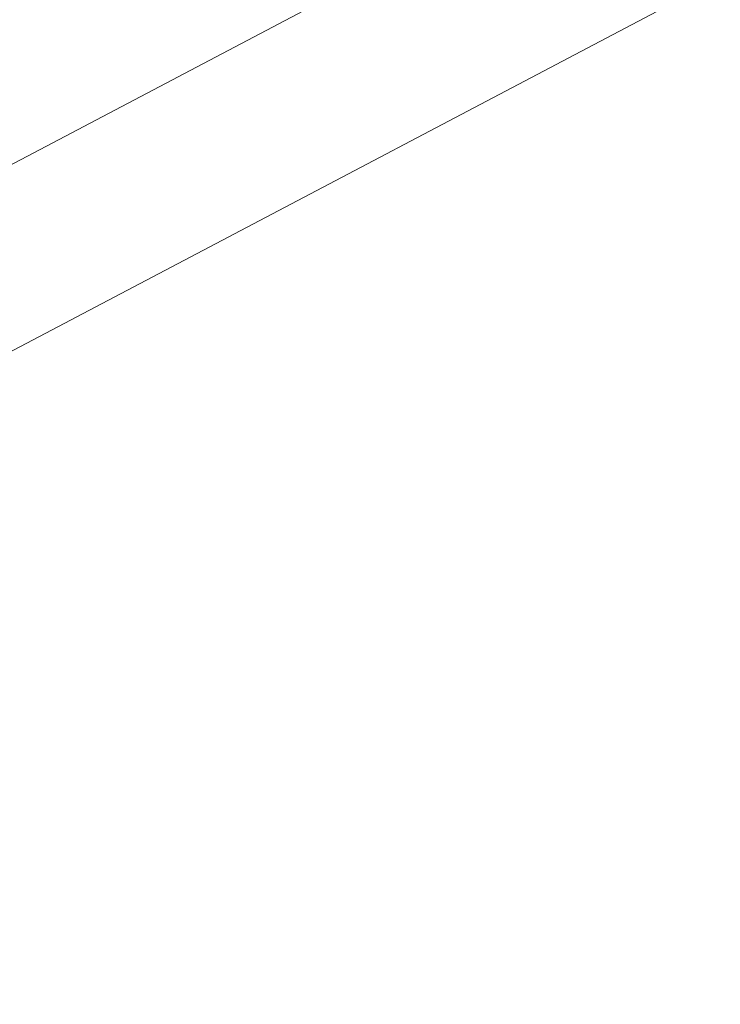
# Model space of a CAD drawing. Header units: metres. Extents: x 7408630 to 7411134, y 5569633 to 5570339.
# Tile 116 of 256: x 7410480.059 to 7410480.568, y 5569931.448 to 5569932.162. Entities that reach past the tile are written whole.
import ezdxf
from ezdxf.enums import TextEntityAlignment as Align

# ---------------------------------------------------------------- set-up
doc = ezdxf.new("R2010")
doc.units = ezdxf.units.M
doc.header["$MEASUREMENT"] = 0
for name, color, linetype, lineweight in [('Istn-sciany', 3, 'Continuous', 20), ('OPIS POM NOWE', 140, 'Continuous', 5), ('Opis_pom', 9, 'Continuous', 18)]:
    doc.layers.add(name, color=color, linetype=linetype, lineweight=lineweight)
doc.styles.add('ARIAL', font='tahoma.ttf')

# ---------------------------------------------------------------- blocks, each defined once
blk = doc.blocks.new('A$C142d3faa')
at = {"layer": 'Istn-sciany'}
for points in [[(386.22536, 4530.60619), (546.22536, 4530.60619)], [(386.22536, 4518.60619), (546.22536, 4518.60619)]]:
    blk.add_lwpolyline(points, dxfattribs=at)
at = {"layer": 'OPIS POM NOWE', "style": 'ARIAL'}
for tag, p in [('E1,4', (2085.45351, 1677.90272)), ('E1,4', (2642.56507, 1467.09858)), ('E1,4', (2887.55495, 1334.66914)), ('E1,1', (2346.15173, 945.30692)), ('E1,2', (2380.28977, 731.46058)), ('E1,4', (3248.92697, 423.56227)), ('E1,3', (2269.29047, 389.84746)), ('E1,5', (4145.39689, -41.41678))]:
    blk.add_attdef(tag, text='', height=23.936, dxfattribs=at).set_placement(p, align=Align.MIDDLE_CENTER)
at = {"layer": 'Opis_pom', "ltscale": 0.7, "style": 'ARIAL'}
for tag, p in [('B1,18', (784.17545, 4749.37691)), ('B1,21', (1474.16062, 4744.55225)), ('B1/17', (593.195, 4721.36004)), ('1,23', (2643.87974, 4721.36004)), ('1,22', (2015.9973, 4715.61993)), ('A1,1', (-123.27527, 4710.79271)), ('B1,1', (2964.21389, 4687.19476)), ('B1,19', (983.47704, 4684.25047)), ('A1,6', (-365.37937, 4657.22679)), ('A1,16', (198.20726, 4631.43636)), ('B1,20', (1267.19488, 4624.63245)), ('B1,3', (3298.01304, 4567.23582)), ('B1,4', (4545.10985, 4480.62225)), ('A1,5', (-782.1155, 4446.93269)), ('A1,2', (-186.91937, 4425.11232)), ('A1,15', (198.20726, 4391.00084)), ('B1,2', (2872.01208, 4302.45919)), ('A1,3', (-121.28956, 4150.90563)), ('B1,8', (2427.38319, 4053.12316)), ('B1,6', (4754.92624, 3940.33462)), ('A1,4', (-837.67923, 3920.77219)), ('B1,14', (401.20606, 3890.99898)), ('B1,13', (1255.28314, 3857.26479)), ('B1,5', (4487.88744, 3854.52406)), ('B1,10', (1961.59927, 3852.27607)), ('B1,9', (2126.78184, 3827.24689)), ('B1,7', (3203.17952, 3799.68363)), ('B1,11', (2118.65879, 3658.83867)), ('B1,12', (1949.47729, 3633.25719)), ('C1,2', (2894.60473, 3427.28336)), ('C1,3', (2160.24672, 3198.45588)), ('C1,1', (3129.25555, 2706.44899)), ('C1,4', (2077.33924, 2485.4131)), ('C1,5', (2131.38321, 2180.30979)), ('C1,10', (3196.04343, 2172.92088)), ('C1,9', (3215.99552, 1907.6342)), ('C1,6', (2168.07384, 1819.58528)), ('D0,18', (1348.65318, 1483.78164)), ('C1,8', (2890.19555, 1472.29709)), ('C1,7', (2247.74624, 1432.40489)), ('D,03', (680.14667, 1361.20684)), ('D0,15', (1769.82602, 1360.28568)), ('D,07', (301.65348, 1339.2086)), ('D0,6', (-189.6235, 1299.11733)), ('D0,8', (-573.60597, 1280.79442)), ('D0,2', (1011.71883, 1184.66707)), ('D0,4', (520.2942, 1181.60376)), ('D0,14', (1790.01141, 1156.00202)), ('D,05', (264.32997, 1077.69749)), ('D0,13', (1760.78024, 974.27002)), ('D0,09', (-770.07094, 944.55513)), ('D0,1', (999.98875, 928.60626)), ('D0,10', (-751.07239, 564.55801)), ('D0,11', (-751.07239, 336.73827)), ('D0,12', (198.7439, 306.39703))]:
    blk.add_attdef(tag, text='', height=11.968, dxfattribs=at).set_placement(p, align=Align.MIDDLE_CENTER)

msp = doc.modelspace()

# ---------------------------------------------------------------- block references
at = {"xscale": 0.01, "yscale": 0.01, "zscale": 0.01, "rotation": 27.75854060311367}
msp.add_blockref('A$C142d3faa', (7410496.7794, 5569889.66285), dxfattribs=at)

doc.saveas('drawing.dxf')
